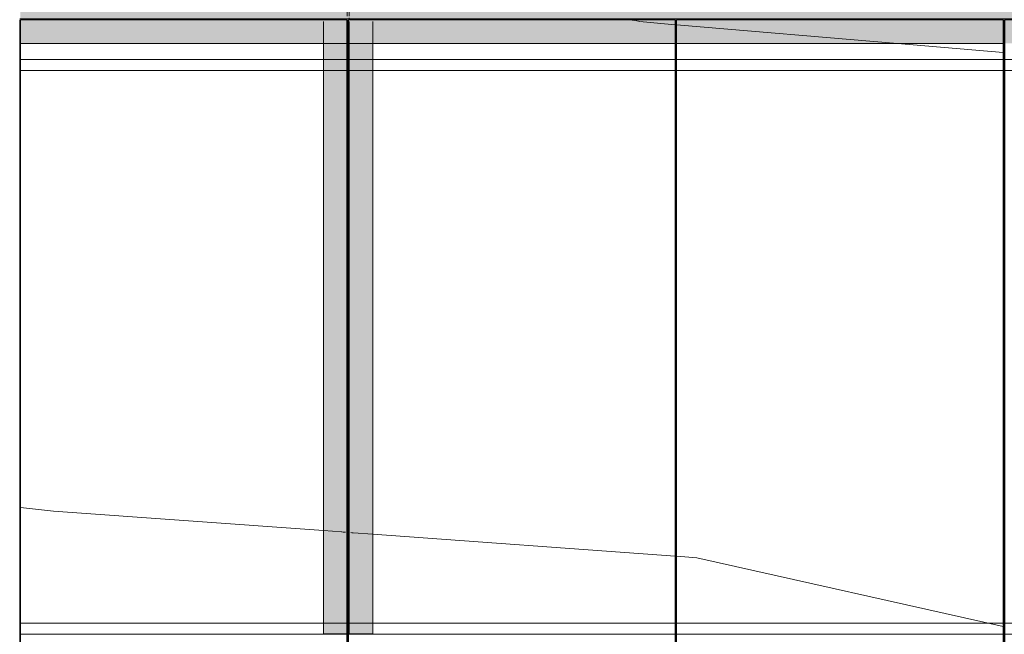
# Model space of a CAD drawing. Header units: metres. Extents: x -373759 to -373409, y 810976 to 811228.
# Tile 78 of 153: x -373590.38 to -373587.38, y 811116.01 to 811117.88. Entities that reach past the tile are written whole.
import ezdxf

# ---------------------------------------------------------------- set-up
doc = ezdxf.new("R2010")
doc.units = ezdxf.units.M
doc.header["$XCLIPFRAME"] = 2
doc.layers.add('A-GENM', color=7, linetype='Continuous', lineweight=5)
doc.layers.add('S-BEAM', color=7, linetype='Continuous', lineweight=5)
doc.layers.add('BASE ALAMEDA JULIO MULLER 1_explodidoR01_dwg', color=7, linetype='Continuous', lineweight=5, true_color=0x767676)
doc.layers.add('Curva_Intermediária', color=7, linetype='Continuous', lineweight=9, true_color=0x656565)
picture_1 = doc.add_image_def('image1.jpg', size_in_pixel=(999, 584))

# ---------------------------------------------------------------- blocks, each defined once
blk = doc.blocks.new('BASE ALAMEDA JULIO MULLER 1_explodidoR01_dwg-478056-PISTA INFERIOR PARTE 1')
at = {"layer": 'Curva_Intermediária', "color": 9, "lineweight": 5, "true_color": 0xc0c0c0}
for p, q in [((36438.1, 882057.1), (36430.4, 882060.9)), ((36451.8, 882050.4), (36439.5, 882056.4)), ((37188.5, 881771.6), (36556.7, 882009.9)), ((37491.1, 881657.5), (37188.5, 881771.6)), ((35152.5, 880801.1), (35100.5, 880820)), ((35156.7, 880799.6), (35152.9, 880800.9)), ((35160.6, 880798.1), (35157, 880799.4)), ((35163.9, 880796.9), (35160.8, 880798.1)), ((35181.8, 880790.4), (35178.7, 880791.5)), ((35185.6, 880789), (35182.1, 880790.3)), ((35241.8, 880768.6), (35185.9, 880788.9)), ((36110.1, 880452.9), (35241.8, 880768.6))]:
    blk.add_line(p, q, dxfattribs=at)
at = {"layer": 'Curva_Intermediária', "color": 9, "lineweight": 5, "true_color": 0xc0c0c0, "flags": 128}
for points in [[(36552, 882011.6), (36460.5, 882046.2), (36453.7, 882049.5)], [(35100.5, 880820), (34324.5, 881102.2), (34231.2, 881139.8)], [(37013.6, 879973.7), (36172.5, 880430.2), (36114.8, 880451.2)]]:
    blk.add_lwpolyline(points, dxfattribs=at)
blk = doc.blocks.new('_EST_ PLACA PISO ESTRUTURAL MEIO - _EST_ PLACA PISO ESTRUTURAL MEIO-V191-PISTA INFERIOR PARTE 1')
at = {"layer": 'A-GENM', "color": 253, "true_color": 0xaaaaaa}
for p, q in [((-1000, 500), (-1000, -500)), ((-997.5, 500), (-2.5, 500)), ((-875.8, 500), (-997.5, 500)), ((997.5, 497.5), (-997.5, 497.5)), ((-997.5, 497.5), (997.5, 497.5)), ((-997.5, 497.5), (-997.5, -497.5)), ((-997.5, 497.5), (-997.5, -497.5)), ((-997.5, -497.5), (-997.5, 497.5)), ((-997.5, 497.5), (-997.5, -497.5)), ((-842.5, 500), (-875.8, 500)), ((-875.8, 497.5), (-875.8, -497.5)), ((-2.5, 500), (-842.5, 500)), ((-842.5, -497.5), (-842.5, 497.5)), ((-2.5, 500), (997.5, 500)), ((842.5, 500), (-2.5, 500)), ((875.8, 500), (842.5, 500)), ((842.5, 497.5), (842.5, -497.5)), ((997.5, 500), (875.8, 500)), ((875.8, 497.5), (875.8, -497.5)), ((997.5, -497.5), (997.5, 497.5)), ((997.5, 497.5), (997.5, -497.5)), ((997.5, 497.5), (997.5, -497.5)), ((997.5, 497.5), (997.5, -497.5)), ((1000, 500), (1000, -500)), ((997.5, -497.5), (-997.5, -497.5)), ((-997.5, -497.5), (997.5, -497.5)), ((-997.5, -500), (-875.8, -500)), ((997.5, -500), (-997.5, -500)), ((-875.8, -500), (-842.5, -500)), ((-842.5, -500), (842.5, -500)), ((842.5, -500), (875.8, -500)), ((875.8, -500), (997.5, -500))]:
    blk.add_line(p, q, dxfattribs=at)
blk = doc.blocks.new('_EST_ PLACA PISO ESTRUTURAL MEIO - _EST_ PLACA PISO ESTRUTURAL MEIO-V15-PISTA INFERIOR PARTE 1')
at = {"layer": 'A-GENM', "color": 253, "true_color": 0xaaaaaa}
for p, q in [((-1000, 500), (-1000, -500)), ((-997.5, 500), (997.5, 500)), ((-875.8, 500), (-997.5, 500)), ((997.5, 497.5), (-997.5, 497.5)), ((-997.5, 497.5), (997.5, 497.5)), ((-997.5, 497.5), (-997.5, -497.5)), ((-997.5, 497.5), (-997.5, -497.5)), ((-997.5, -497.5), (-997.5, 497.5)), ((-997.5, 497.5), (-997.5, -497.5)), ((-842.5, 500), (-875.8, 500)), ((-875.8, 497.5), (-875.8, -497.5)), ((842.5, 500), (-842.5, 500)), ((-842.5, -497.5), (-842.5, 497.5)), ((875.8, 500), (842.5, 500)), ((842.5, 497.5), (842.5, -497.5)), ((997.5, 500), (875.8, 500)), ((875.8, 497.5), (875.8, -497.5)), ((997.5, -497.5), (997.5, 497.5)), ((997.5, 497.5), (997.5, -497.5)), ((997.5, 497.5), (997.5, -497.5)), ((997.5, 497.5), (997.5, -497.5)), ((1000, 500), (1000, -500)), ((997.5, -497.5), (-997.5, -497.5)), ((-997.5, -497.5), (997.5, -497.5)), ((-997.5, -500), (-875.8, -500)), ((997.5, -500), (-997.5, -500)), ((-875.8, -500), (-842.5, -500)), ((-842.5, -500), (842.5, -500)), ((842.5, -500), (875.8, -500)), ((875.8, -500), (997.5, -500))]:
    blk.add_line(p, q, dxfattribs=at)
blk = doc.blocks.new('M_W-Wide Flange - VIGA I 25X15-3834525-PISTA INFERIOR PARTE 1')
at = {"layer": 'S-BEAM'}
for p, q in [((-101.3, 2.7), (-1901.2, 2.7)), ((-41.9, 2.7), (-101.3, 2.7)), ((-37.7, 2.7), (-41.6, 2.7)), ((-34.2, 2.7), (-37.5, 2.7)), ((-15.2, 2.7), (-18.5, 2.7)), ((-11.1, 2.7), (-15, 2.7)), ((-6.8, 2.7), (-10.9, 2.7)), ((48.7, 2.7), (-6.5, 2.7)), ((1898.7, 2.7), (48.7, 2.7)), ((1958.1, 2.7), (1898.7, 2.7)), ((1962.3, 2.7), (1958.4, 2.7)), ((1965.8, 2.7), (1962.5, 2.7)), ((1984.8, 2.7), (1981.5, 2.7)), ((1988.9, 2.7), (1985, 2.7)), ((1993.2, 2.7), (1989.1, 2.7)), ((2048.7, 2.7), (1993.5, 2.7)), ((-101.3, -2.8), (-1901.2, -2.8)), ((-41.9, -2.8), (-101.3, -2.8)), ((-37.7, -2.8), (-41.6, -2.8)), ((-34.2, -2.8), (-37.5, -2.8)), ((-22.9, -2.8), (-26.2, -2.8)), ((-15.2, -2.8), (-18.5, -2.8)), ((-11.1, -2.8), (-15, -2.8)), ((-6.8, -2.8), (-10.9, -2.8)), ((48.7, -2.8), (-6.5, -2.8)), ((1898.7, -2.8), (48.7, -2.8)), ((1958.1, -2.8), (1898.7, -2.8)), ((1962.3, -2.8), (1958.4, -2.8)), ((1965.8, -2.8), (1962.5, -2.8)), ((1973.7, -2.8), (1970.3, -2.8)), ((1977.1, -2.8), (1973.8, -2.8)), ((1984.8, -2.8), (1981.5, -2.8)), ((1988.9, -2.8), (1985, -2.8)), ((1993.2, -2.8), (1989.1, -2.8)), ((2048.7, -2.8), (1993.5, -2.8))]:
    blk.add_line(p, q, dxfattribs=at)
blk = doc.blocks.new('M_W-Wide Flange - VIGA I 15X17-4432523-PISTA INFERIOR PARTE 1')
at = {"layer": 'S-BEAM', "true_color": 0xff8080, "transparency": 33554432}
h = blk.add_hatch(color=11, dxfattribs=at)
h.paths.add_polyline_path([(8999.5, -75), (8999.5, 75), (-9000.7, 75), (-8999.3, -75), (8998.2, -75)], flags=0)
h.paths.add_polyline_path([(7998.2, 0), (7998.2, 0), (7998.2, 5)], flags=0)
h.paths.add_polyline_path([(3998.2, 0), (3998.2, 5), (3998.2, 5)], flags=0)
h.paths.add_polyline_path([(5998.2, 0), (5998.2, 5), (5998.2, 5)], flags=0)
h.paths.add_polyline_path([(971.6, 0), (971.6, 0), (993.2, 0)], flags=0)
h.paths.add_polyline_path([(-298, 0), (-298, 0), (-6.8, 0)], flags=0)
h.paths.add_polyline_path([(-1567.6, 0), (-1567.6, 0), (-1006.8, 0)], flags=0)
h.paths.add_polyline_path([(-1001.8, 0), (-1001.8, 0), (-1001.8, 5)], flags=0)
h.paths.add_polyline_path([(1998.2, 0), (1998.2, 5), (1998.2, 5)], flags=0)
h.paths.add_polyline_path([(-3472, 0), (-3472, 0), (-3006.8, 0)], flags=0)
h.paths.add_polyline_path([(-7280.7, 0), (-7280.7, 0), (-7006.8, 0)], flags=0)
h.paths.add_polyline_path([(-8550.3, 0), (-8550.3, 0), (-8006.8, 0)], flags=0)
h.paths.add_polyline_path([(998.2, 5), (998.2, 5), (998.2, 35)], flags=0)
h.paths.add_polyline_path([(-1.8, 5), (-1.8, 5), (-1.8, 35)], flags=0)
h.paths.add_polyline_path([(-1001.8, 5), (-1001.8, 5), (-1001.8, 35)], flags=0)
h.paths.add_polyline_path([(-3001.8, 5), (-3001.8, 5), (-3001.8, 35)], flags=0)
h.paths.add_polyline_path([(-4001.8, 5), (-4001.8, 5), (-4001.8, 35)], flags=0)
h.paths.add_polyline_path([(-5001.8, 5), (-5001.8, 5), (-5001.8, 35)], flags=0)
h.paths.add_polyline_path([(-6001.8, 5), (-6001.8, 5), (-6001.8, 35)], flags=0)
h.paths.add_polyline_path([(-7006.8, 5), (-7006.8, 5), (-7001.8, 5)], flags=0)
h.paths.add_polyline_path([(-7001.8, 5), (-7001.8, 5), (-7001.8, 35)], flags=0)
h.paths.add_polyline_path([(-8001.8, 5), (-8001.8, 5), (-8001.8, 35)], flags=0)
for points in [[(8999.5, -19.8), (8998.2, -2.8), (-9000.7, -5.1), (-8999.3, -19.8), (8998.2, -19.8)], [(8999.5, -75), (8998.2, -19.8), (-9000.7, -19.8), (-8999.3, -75), (8998.2, -75)]]:
    blk.add_hatch(color=11, dxfattribs=at).paths.add_polyline_path(points, flags=0)
at = {"layer": 'S-BEAM', "color": 1, "true_color": 0xff0000}
for p, q in [((-9000.7, -75), (-9000.7, -2.5)), ((-9000.7, -19.8), (-9000.7, -2.8)), ((-9000.7, -2.8), (-9000.7, -19.8)), ((-9000.7, -7.7), (-9000.7, -75)), ((-9000.7, -75), (-9000.7, -19.8)), ((-9000.7, -19.8), (-9000.7, -75)), ((-8999.3, -75), (-8004.3, -75)), ((-8999.3, -75), (-8004.3, -75)), ((-8999.3, -75), (-8004.3, -75)), ((-8999.3, -75), (-8004.3, -75)), ((-7999.3, -75), (-7004.3, -75)), ((-7999.3, -75), (-7004.3, -75)), ((-7999.3, -75), (-7004.3, -75)), ((-7999.3, -75), (-7004.3, -75)), ((-6999.3, -75), (-6004.3, -75)), ((-6999.3, -75), (-6004.3, -75)), ((-6999.3, -75), (-6004.3, -75)), ((-6999.3, -75), (-6004.3, -75))]:
    blk.add_line(p, q, dxfattribs=at)
at = {"layer": 'S-BEAM'}
for p, q in [((-8004.3, -2.8), (-8999.3, -2.8)), ((-7004.3, -2.8), (-7999.3, -2.8)), ((-6004.3, -2.8), (-6999.3, -2.8))]:
    blk.add_line(p, q, dxfattribs=at)

msp = doc.modelspace()

# ---------------------------------------------------------------- hatches: boundary and pattern name
at = {"layer": 'S-BEAM', "true_color": 0xff8080, "transparency": 33554432}
for points in [[(-373589.4011, 811116.0085), (-373589.4011, 811119.9585), (-373589.4563, 811119.9585), (-373589.4563, 811116.0085)], [(-373589.3841, 811116.0085), (-373589.3863, 811119.9585), (-373589.4011, 811119.9585), (-373589.4011, 811116.0085), (-373589.3846, 811116.0085)], [(-373589.3616, 811116.0085), (-373589.3616, 811119.9585), (-373589.3786, 811119.9585), (-373589.3763, 811116.0085), (-373589.366, 811116.0085)]]:
    msp.add_hatch(color=11, dxfattribs=at).paths.add_polyline_path(points, flags=0)
h = msp.add_hatch(color=11, dxfattribs=at)
h.paths.add_polyline_path([(-373589.3063, 811116.0085), (-373589.3063, 811119.9585), (-373589.4563, 811119.9585), (-373589.4563, 811117.8835), (-373589.4563, 811117.8807), (-373589.4563, 811116.0085), (-373589.3799, 811116.0085)], flags=0)
h.paths.add_polyline_path([(-373589.3474, 811117.9032), (-373589.3474, 811117.9032), (-373589.3063, 811117.9032)], flags=0)
h.paths.add_polyline_path([(-373589.4174, 811117.9185), (-373589.4174, 811117.9185), (-373589.4174, 811117.9585)], flags=0)
h.paths.add_polyline_path([(-373589.3474, 811118.9507), (-373589.3474, 811118.9507), (-373589.3474, 811119.7461)], flags=0)
h = msp.add_hatch(color=11, dxfattribs=at)
h.paths.add_polyline_path([(-373589.3063, 811116.0085), (-373589.3063, 811119.9585), (-373589.3616, 811119.9585), (-373589.3616, 811116.0085)], flags=0)
h.paths.add_polyline_path([(-373589.3474, 811118.9507), (-373589.3474, 811118.9507), (-373589.3474, 811119.7461)], flags=0)
h.paths.add_polyline_path([(-373589.3474, 811119.9032), (-373589.3474, 811119.9032), (-373589.3063, 811119.9032)], flags=0)

# ---------------------------------------------------------------- linework, layer by layer
at = {"layer": 'S-BEAM', "color": 1, "true_color": 0xff0000}
for p, q in [((-373589.4563, 811117.8755), (-373589.4563, 811117.8722)), ((-373589.4563, 811117.8722), (-373589.4563, 811117.8755)), ((-373589.4563, 811117.8722), (-373589.4563, 811117.8755)), ((-373589.4563, 811117.8722), (-373589.4563, 811117.8755)), ((-373589.4563, 811117.872), (-373589.4563, 811117.8681)), ((-373589.4563, 811117.8681), (-373589.4563, 811117.872)), ((-373589.4563, 811117.8681), (-373589.4563, 811117.872)), ((-373589.4563, 811117.8681), (-373589.4563, 811117.872)), ((-373589.4563, 811117.8679), (-373589.4563, 811117.8085)), ((-373589.4563, 811117.8085), (-373589.4563, 811117.8679)), ((-373589.4563, 811117.8085), (-373589.4563, 811117.8679)), ((-373589.4563, 811117.8085), (-373589.4563, 811117.8679)), ((-373589.3063, 811117.8722), (-373589.3063, 811117.8755)), ((-373589.3063, 811117.8722), (-373589.3063, 811117.8755)), ((-373589.3063, 811117.8722), (-373589.3063, 811117.8755)), ((-373589.3063, 811117.8722), (-373589.3063, 811117.8755)), ((-373589.3063, 811117.8681), (-373589.3063, 811117.872)), ((-373589.3063, 811117.8681), (-373589.3063, 811117.872)), ((-373589.3063, 811117.8681), (-373589.3063, 811117.872)), ((-373589.3063, 811117.8681), (-373589.3063, 811117.872)), ((-373589.3063, 811117.8085), (-373589.3063, 811117.8678)), ((-373589.3063, 811117.8085), (-373589.3063, 811117.8678)), ((-373589.3063, 811117.8085), (-373589.3063, 811117.8678)), ((-373589.3063, 811117.8085), (-373589.3063, 811117.8678)), ((-373589.4563, 811117.8085), (-373589.4563, 811116.0085)), ((-373589.4563, 811116.0085), (-373589.4563, 811117.8085)), ((-373589.4563, 811116.0085), (-373589.4563, 811117.8085)), ((-373589.4563, 811116.0085), (-373589.4563, 811117.8085)), ((-373589.3063, 811116.0085), (-373589.3063, 811117.8085)), ((-373589.3063, 811116.0085), (-373589.3063, 811117.8085)), ((-373589.3063, 811116.0085), (-373589.3063, 811117.8085)), ((-373589.3063, 811116.0085), (-373589.3063, 811117.8085)), ((-373589.4563, 811116.0085), (-373589.389, 811116.0085)), ((-373589.3849, 811116.0085), (-373589.4563, 811116.0085)), ((-373589.4563, 811116.0085), (-373589.4011, 811116.0085)), ((-373589.4011, 811116.0085), (-373589.4563, 811116.0085)), ((-373589.4011, 811116.0085), (-373589.3846, 811116.0085)), ((-373589.3846, 811116.0085), (-373589.4011, 811116.0085)), ((-373589.3846, 811116.0085), (-373589.3841, 811116.0085)), ((-373589.3841, 811116.0085), (-373589.3846, 811116.0085)), ((-373589.3063, 811116.0085), (-373589.3799, 811116.0085)), ((-373589.3616, 811116.0085), (-373589.3786, 811116.0085)), ((-373589.3786, 811116.0085), (-373589.3616, 811116.0085)), ((-373589.3736, 811116.0085), (-373589.3063, 811116.0085)), ((-373589.3063, 811116.0085), (-373589.3616, 811116.0085)), ((-373589.3616, 811116.0085), (-373589.3063, 811116.0085))]:
    msp.add_line(p, q, dxfattribs=at)

# ---------------------------------------------------------------- block references
at = {"layer": 'A-GENM', "color": 253, "true_color": 0xaaaaaa, "xscale": 0.001000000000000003, "yscale": 0.001000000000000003, "zscale": 0.001000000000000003, "rotation": 89.99971691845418}
for name, p in [('_EST_ PLACA PISO ESTRUTURAL MEIO - _EST_ PLACA PISO ESTRUTURAL MEIO-V191-PISTA INFERIOR PARTE 1', (-373589.8824, 811116.8835)), ('_EST_ PLACA PISO ESTRUTURAL MEIO - _EST_ PLACA PISO ESTRUTURAL MEIO-V15-PISTA INFERIOR PARTE 1', (-373588.8824, 811116.8835)), ('_EST_ PLACA PISO ESTRUTURAL MEIO - _EST_ PLACA PISO ESTRUTURAL MEIO-V15-PISTA INFERIOR PARTE 1', (-373587.8824, 811116.8835)), ('_EST_ PLACA PISO ESTRUTURAL MEIO - _EST_ PLACA PISO ESTRUTURAL MEIO-V15-PISTA INFERIOR PARTE 1', (-373586.8824, 811116.8835))]:
    msp.add_blockref(name, p, dxfattribs=at)
at = {"layer": 'BASE ALAMEDA JULIO MULLER 1_explodidoR01_dwg', "color": 9, "true_color": 0xc0c0c0, "xscale": 0.0009999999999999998, "yscale": 0.0009999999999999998, "zscale": 0.0009999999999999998, "rotation": 15.8306522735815}
msp.add_blockref('BASE ALAMEDA JULIO MULLER 1_explodidoR01_dwg-478056-PISTA INFERIOR PARTE 1', (-373382.9422, 810259.3357), dxfattribs=at)
at = {"layer": 'S-BEAM', "xscale": 0.001, "yscale": 0.001, "zscale": 0.001, "rotation": 89.99975580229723}
msp.add_blockref('M_W-Wide Flange - VIGA I 25X15-3834525-PISTA INFERIOR PARTE 1', (-373589.3813, 811117.9097), dxfattribs=at)
at = {"layer": 'S-BEAM', "color": 1, "true_color": 0xff0000, "xscale": 0.001, "yscale": 0.001, "zscale": 0.001}
msp.add_blockref('M_W-Wide Flange - VIGA I 15X17-4432523-PISTA INFERIOR PARTE 1', (-373581.3806, 811117.8834), dxfattribs=at)

# ---------------------------------------------------------------- pictures from other files: only their frames are drawn
image = msp.add_image(picture_1, insert=(-373760.7975, 810990.6628), size_in_units=(351.8083, 205.6617))
image.set_boundary_path([(4.5384, 95.0127), (998.5, 423.3533)])
image.dxf.flags = 15

doc.saveas('drawing.dxf')
